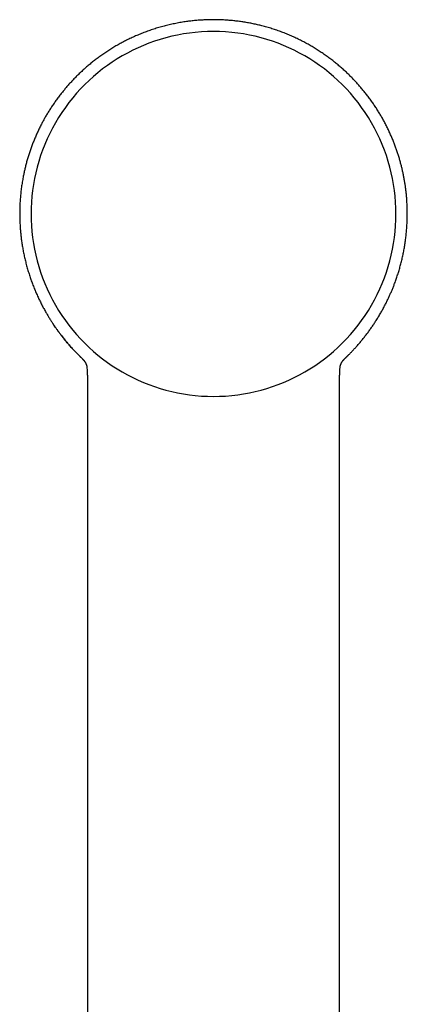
# Model space of a CAD drawing. Header units: millimetres. Extents: x 8 to 755, y 12 to 755.
# Tile 27 of 31: x 437 to 473, y 665 to 755. Entities that reach past the tile are written whole.
import ezdxf

# ---------------------------------------------------------------- set-up
doc = ezdxf.new("R2010")
doc.units = ezdxf.units.MM

msp = doc.modelspace()

# ---------------------------------------------------------------- linework, layer by layer
at = {"color": 7, "linetype": 'Continuous', "lineweight": 30}
for p, q in [((467.259, 724.412), (467.306, 724.457)), ((443.612, 723.526), (443.614, 723.494)), ((466.807, 723.493), (466.808, 723.521)), ((466.808, 723.542), (466.809, 723.557)), ((443.663, 720.182), (443.663, 720.182)), ((466.757, 720.182), (466.758, 720.182))]:
    msp.add_line(p, q, dxfattribs=at)
for centre, start, end in [((455.21, 737.659), 89.99698, 270.00302), ((455.211, 737.659), 269.99698, 90.00302)]:
    msp.add_arc(centre, 16.728, start, end, dxfattribs=at)
for points, knots in [([(455.21, 755.464), (455.064, 755.463), (454.772, 755.461), (454.334, 755.443), (453.9, 755.416), (453.468, 755.379), (453.04, 755.331), (452.59, 755.27), (452.12, 755.194), (451.632, 755.101), (451.15, 754.995), (450.672, 754.877), (450.199, 754.746), (449.732, 754.603), (449.274, 754.448), (448.824, 754.283), (448.387, 754.108), (447.962, 753.925), (447.549, 753.734), (447.146, 753.536), (446.749, 753.328), (446.359, 753.111), (445.976, 752.884), (445.602, 752.651), (445.237, 752.41), (444.884, 752.165), (444.542, 751.914), (444.211, 751.66), (443.891, 751.402), (443.578, 751.138), (443.274, 750.868), (442.978, 750.594), (442.693, 750.317), (442.417, 750.037), (442.152, 749.756), (441.898, 749.474), (441.654, 749.192), (441.419, 748.908), (441.182, 748.61), (440.944, 748.297), (440.707, 747.97), (440.48, 747.643), (440.265, 747.316), (440.061, 746.992), (439.868, 746.67), (439.685, 746.351), (439.513, 746.035), (439.339, 745.7), (439.167, 745.349), (438.996, 744.98), (438.838, 744.615), (438.69, 744.254), (438.554, 743.897), (438.424, 743.534), (438.301, 743.166), (438.186, 742.793), (438.081, 742.427), (437.987, 742.068), (437.902, 741.717), (437.826, 741.373), (437.75, 740.993), (437.675, 740.571), (437.605, 740.104), (437.547, 739.631), (437.5, 739.15), (437.467, 738.662), (437.447, 738.167), (437.441, 737.667), (437.448, 737.164), (437.468, 736.694), (437.497, 736.258), (437.533, 735.856), (437.578, 735.453), (437.633, 735.048), (437.698, 734.634), (437.775, 734.211), (437.864, 733.779), (437.965, 733.346), (438.076, 732.913), (438.199, 732.48), (438.332, 732.056), (438.472, 731.641), (438.62, 731.236), (438.778, 730.832), (438.947, 730.431), (439.119, 730.046), (439.294, 729.678), (439.47, 729.327), (439.655, 728.978), (439.835, 728.656), (440.007, 728.361), (440.169, 728.094), (440.333, 727.834), (440.497, 727.583), (440.661, 727.341), (440.824, 727.109), (440.985, 726.887), (441.142, 726.676), (441.296, 726.476), (441.446, 726.287), (441.597, 726.099), (441.751, 725.915), (441.904, 725.736), (442.051, 725.568), (442.19, 725.413), (442.322, 725.27), (442.445, 725.138), (442.556, 725.022), (442.655, 724.921), (442.742, 724.832), (442.821, 724.753), (442.883, 724.691), (442.93, 724.646), (442.961, 724.615), (442.991, 724.585), (443.02, 724.558), (443.047, 724.529), (443.072, 724.502), (443.094, 724.477), (443.108, 724.464), (443.114, 724.457)], [0, 0, 0, 0, 0.010284, 0.020523, 0.030713, 0.04085, 0.050932, 0.060955, 0.072687, 0.084328, 0.095873, 0.107318, 0.118864, 0.130299, 0.141619, 0.152822, 0.163903, 0.174659, 0.185294, 0.195815, 0.20623, 0.216731, 0.227135, 0.237448, 0.247674, 0.257809, 0.267666, 0.277417, 0.287057, 0.296577, 0.30614, 0.315566, 0.324863, 0.334057, 0.343149, 0.351978, 0.360706, 0.369331, 0.377851, 0.387439, 0.396888, 0.406196, 0.415363, 0.424387, 0.433109, 0.441691, 0.450133, 0.458433, 0.468129, 0.477623, 0.486929, 0.496054, 0.504998, 0.51376, 0.523108, 0.532236, 0.541142, 0.549825, 0.558283, 0.566516, 0.574528, 0.585506, 0.59657, 0.607716, 0.618944, 0.630457, 0.64205, 0.65373, 0.6655, 0.67736, 0.686742, 0.696181, 0.705677, 0.71523, 0.724841, 0.735098, 0.745421, 0.755812, 0.766269, 0.776796, 0.787391, 0.797445, 0.807546, 0.817687, 0.827873, 0.838105, 0.847262, 0.85646, 0.8657, 0.874986, 0.882314, 0.88967, 0.896894, 0.903881, 0.910768, 0.917409, 0.923805, 0.929955, 0.93586, 0.941519, 0.946931, 0.952783, 0.958314, 0.963519, 0.968398, 0.972951, 0.977176, 0.981075, 0.984218, 0.987111, 0.989754, 0.992147, 0.993249, 0.994289, 0.995267, 0.996188, 0.997099, 0.998045, 0.999062, 1, 1, 1, 1]), ([(467.306, 724.457), (467.31, 724.46), (467.316, 724.467), (467.325, 724.476), (467.331, 724.482), (467.335, 724.487), (467.341, 724.493), (467.351, 724.502), (467.368, 724.518), (467.395, 724.544), (467.431, 724.579), (467.472, 724.619), (467.52, 724.666), (467.573, 724.719), (467.633, 724.779), (467.699, 724.846), (467.772, 724.92), (467.848, 724.999), (467.973, 725.13), (468.142, 725.31), (468.363, 725.555), (468.589, 725.815), (468.819, 726.09), (469.045, 726.371), (469.266, 726.657), (469.482, 726.949), (469.688, 727.238), (469.884, 727.526), (470.084, 727.831), (470.286, 728.153), (470.489, 728.491), (470.679, 728.826), (470.857, 729.155), (471.025, 729.479), (471.179, 729.791), (471.32, 730.093), (471.452, 730.387), (471.578, 730.683), (471.7, 730.982), (471.828, 731.314), (471.96, 731.679), (472.095, 732.077), (472.22, 732.482), (472.338, 732.892), (472.445, 733.305), (472.543, 733.721), (472.631, 734.139), (472.71, 734.561), (472.779, 734.991), (472.839, 735.428), (472.889, 735.872), (472.929, 736.32), (472.957, 736.772), (472.974, 737.224), (472.98, 737.677), (472.974, 738.131), (472.958, 738.587), (472.931, 739.004), (472.899, 739.381), (472.864, 739.717), (472.822, 740.054), (472.773, 740.392), (472.718, 740.731), (472.656, 741.072), (472.587, 741.408), (472.513, 741.74), (472.433, 742.07), (472.345, 742.406), (472.248, 742.748), (472.142, 743.095), (472.029, 743.442), (471.907, 743.788), (471.778, 744.133), (471.639, 744.481), (471.49, 744.833), (471.33, 745.188), (471.158, 745.546), (470.976, 745.908), (470.787, 746.258), (470.595, 746.599), (470.399, 746.928), (470.193, 747.258), (469.977, 747.589), (469.75, 747.92), (469.511, 748.251), (469.272, 748.568), (469.031, 748.873), (468.791, 749.164), (468.541, 749.454), (468.282, 749.741), (468.016, 750.025), (467.742, 750.303), (467.461, 750.577), (467.169, 750.848), (466.866, 751.118), (466.55, 751.385), (466.223, 751.65), (465.885, 751.91), (465.537, 752.165), (465.182, 752.412), (464.82, 752.65), (464.451, 752.881), (464.074, 753.104), (463.685, 753.321), (463.284, 753.531), (462.872, 753.734), (462.45, 753.929), (462.018, 754.114), (461.58, 754.289), (461.134, 754.453), (460.682, 754.605), (460.222, 754.746), (459.778, 754.869), (459.351, 754.976), (458.943, 755.068), (458.529, 755.152), (458.111, 755.226), (457.689, 755.29), (457.271, 755.344), (456.857, 755.388), (456.449, 755.421), (456.038, 755.446), (455.625, 755.461), (455.349, 755.463), (455.21, 755.464)], [0, 0, 0, 0, 0.0005256, 0.0010142, 0.0011872, 0.0013157, 0.0015279, 0.0017671, 0.0022143, 0.0032296, 0.0043709, 0.0057339, 0.007289, 0.009058, 0.0110412, 0.0132386, 0.0156503, 0.0182752, 0.0209786, 0.0283483, 0.0356222, 0.0441549, 0.0525428, 0.0607786, 0.069436, 0.0779231, 0.0862423, 0.0943953, 0.1023841, 0.1118495, 0.1210787, 0.1300739, 0.1388373, 0.1473708, 0.1556758, 0.1632983, 0.1707774, 0.1782927, 0.1858581, 0.1934748, 0.2032451, 0.2130938, 0.223008, 0.2329881, 0.2430346, 0.2529668, 0.2629639, 0.2730266, 0.2831552, 0.2935362, 0.3039865, 0.3145067, 0.3250973, 0.3357588, 0.3462996, 0.35691, 0.3675913, 0.3783498, 0.386223, 0.3941364, 0.4020892, 0.4100808, 0.4181102, 0.4261814, 0.4344206, 0.4421705, 0.450108, 0.4582323, 0.4665423, 0.4750371, 0.4837152, 0.492169, 0.5007876, 0.50957, 0.518515, 0.5276243, 0.5369136, 0.5463852, 0.5560382, 0.5648601, 0.5738267, 0.5829372, 0.5921903, 0.6015847, 0.6111191, 0.6207918, 0.6295244, 0.6383641, 0.6473095, 0.6563591, 0.6655113, 0.6745985, 0.6837824, 0.693089, 0.7025276, 0.7122672, 0.7221302, 0.732109, 0.7421956, 0.7523811, 0.7624723, 0.7726456, 0.7829056, 0.7932582, 0.8039006, 0.8146525, 0.8255212, 0.8365145, 0.8476377, 0.8586792, 0.8698329, 0.8810961, 0.8924659, 0.9021939, 0.9119938, 0.921863, 0.9317987, 0.9417982, 0.9518583, 0.9613961, 0.9709822, 0.9806135, 0.9902871, 1, 1, 1, 1]), ([(443.161, 724.411), (443.09, 724.479), (442.937, 724.626), (442.705, 724.858), (442.467, 725.105), (442.223, 725.368), (441.98, 725.64), (441.74, 725.92), (441.519, 726.19), (441.315, 726.447), (441.122, 726.698), (440.943, 726.941), (440.782, 727.166), (440.679, 727.314), (440.627, 727.391), (440.613, 727.411), (440.6, 727.431), (440.586, 727.45), (440.573, 727.47), (440.56, 727.489), (440.539, 727.52), (440.523, 727.546), (440.511, 727.565)], [0, 0, 0, 0, 0.071513, 0.153905, 0.238681, 0.320535, 0.414617, 0.504011, 0.588558, 0.668117, 0.742566, 0.81843, 0.887856, 0.943541, 0.949472, 0.955339, 0.961141, 0.966877, 0.972549, 0.978156, 0.983697, 1, 1, 1, 1]), ([(443.161, 724.411), (443.161, 724.411), (443.164, 724.408), (443.17, 724.403), (443.177, 724.395), (443.184, 724.389), (443.191, 724.382), (443.197, 724.376), (443.203, 724.37), (443.208, 724.365), (443.212, 724.361), (443.217, 724.356), (443.22, 724.352), (443.224, 724.348), (443.227, 724.345), (443.23, 724.342), (443.233, 724.339), (443.237, 724.335), (443.244, 724.328), (443.253, 724.317), (443.261, 724.309), (443.266, 724.303), (443.269, 724.3), (443.273, 724.296), (443.276, 724.291), (443.28, 724.287), (443.284, 724.283), (443.288, 724.278), (443.292, 724.273), (443.296, 724.268), (443.301, 724.263), (443.306, 724.257), (443.311, 724.251), (443.317, 724.244), (443.323, 724.236), (443.331, 724.226), (443.338, 724.217), (443.345, 724.208), (443.35, 724.201), (443.355, 724.194), (443.36, 724.188), (443.364, 724.182), (443.368, 724.177), (443.372, 724.172), (443.375, 724.168), (443.378, 724.164), (443.381, 724.159), (443.385, 724.153), (443.39, 724.146), (443.395, 724.139), (443.4, 724.131), (443.405, 724.124), (443.409, 724.118), (443.413, 724.112), (443.417, 724.106), (443.421, 724.1), (443.425, 724.094), (443.429, 724.086), (443.434, 724.079), (443.439, 724.071), (443.444, 724.061), (443.45, 724.051), (443.456, 724.04), (443.462, 724.029), (443.468, 724.019), (443.473, 724.009), (443.478, 724.001), (443.482, 723.993), (443.485, 723.986), (443.489, 723.979), (443.5, 723.957), (443.518, 723.918), (443.536, 723.871), (443.548, 723.84), (443.554, 723.823), (443.558, 723.81), (443.561, 723.8), (443.563, 723.794), (443.565, 723.787), (443.567, 723.78), (443.569, 723.773), (443.572, 723.765), (443.574, 723.756), (443.577, 723.747), (443.579, 723.737), (443.582, 723.726), (443.584, 723.716), (443.587, 723.705), (443.589, 723.694), (443.591, 723.684), (443.593, 723.674), (443.595, 723.665), (443.597, 723.655), (443.599, 723.646), (443.6, 723.637), (443.602, 723.628), (443.603, 723.619), (443.605, 723.609), (443.606, 723.599), (443.608, 723.589), (443.609, 723.578), (443.61, 723.567), (443.611, 723.56), (443.611, 723.557)], [0, 0, 0, 0, 0.000937, 0.01063, 0.019838, 0.028562, 0.036802, 0.044558, 0.051427, 0.057866, 0.063875, 0.069453, 0.074602, 0.07932, 0.083607, 0.087465, 0.090892, 0.093929, 0.105665, 0.119176, 0.132873, 0.137216, 0.141581, 0.146314, 0.151643, 0.157568, 0.162708, 0.168225, 0.17412, 0.180392, 0.187041, 0.194068, 0.201464, 0.208928, 0.220496, 0.231867, 0.243041, 0.254006, 0.262371, 0.270252, 0.277647, 0.284557, 0.290982, 0.29682, 0.302189, 0.307091, 0.31163, 0.320296, 0.328903, 0.337451, 0.345942, 0.354374, 0.362824, 0.368993, 0.37568, 0.382885, 0.390608, 0.398849, 0.407608, 0.416774, 0.427745, 0.439007, 0.450563, 0.462081, 0.473099, 0.483615, 0.493068, 0.502075, 0.510634, 0.518746, 0.526411, 0.594727, 0.662877, 0.682569, 0.701736, 0.72038, 0.727561, 0.73468, 0.742113, 0.749998, 0.758338, 0.767131, 0.777241, 0.787891, 0.799081, 0.810811, 0.82307, 0.835384, 0.8475, 0.858433, 0.869199, 0.879799, 0.890232, 0.900499, 0.910853, 0.920313, 0.930341, 0.940935, 0.952096, 0.963823, 0.976118, 0.98898, 1, 1, 1, 1]), ([(466.81, 723.557), (466.81, 723.559), (466.81, 723.564), (466.811, 723.571), (466.812, 723.579), (466.813, 723.586), (466.814, 723.592), (466.815, 723.599), (466.815, 723.605), (466.816, 723.61), (466.817, 723.615), (466.818, 723.623), (466.82, 723.634), (466.823, 723.648), (466.825, 723.663), (466.828, 723.677), (466.831, 723.692), (466.834, 723.706), (466.838, 723.72), (466.841, 723.733), (466.844, 723.745), (466.847, 723.756), (466.85, 723.767), (466.853, 723.779), (466.857, 723.79), (466.86, 723.801), (466.864, 723.812), (466.867, 723.823), (466.871, 723.834), (466.877, 723.85), (466.885, 723.871), (466.898, 723.905), (466.91, 723.933), (466.92, 723.955), (466.924, 723.962), (466.927, 723.968), (466.93, 723.975), (466.933, 723.982), (466.937, 723.988), (466.94, 723.994), (466.943, 723.999), (466.945, 724.005), (466.948, 724.009), (466.95, 724.013), (466.951, 724.016), (466.953, 724.019), (466.954, 724.021), (466.956, 724.024), (466.958, 724.028), (466.96, 724.031), (466.962, 724.035), (466.964, 724.04), (466.967, 724.044), (466.97, 724.049), (466.973, 724.054), (466.976, 724.06), (466.98, 724.066), (466.985, 724.075), (466.99, 724.084), (466.997, 724.095), (467.005, 724.107), (467.014, 724.121), (467.021, 724.132), (467.028, 724.142), (467.034, 724.15), (467.039, 724.158), (467.045, 724.166), (467.051, 724.174), (467.057, 724.182), (467.062, 724.19), (467.067, 724.197), (467.073, 724.204), (467.079, 724.212), (467.087, 724.223), (467.097, 724.235), (467.107, 724.247), (467.116, 724.258), (467.124, 724.268), (467.132, 724.277), (467.141, 724.287), (467.148, 724.296), (467.154, 724.302), (467.158, 724.307), (467.163, 724.312), (467.168, 724.318), (467.174, 724.324), (467.18, 724.33), (467.186, 724.337), (467.193, 724.344), (467.2, 724.352), (467.208, 724.36), (467.217, 724.369), (467.226, 724.378), (467.235, 724.387), (467.245, 724.397), (467.254, 724.405), (467.259, 724.41), (467.26, 724.411)], [0, 0, 0, 0, 0.0075511, 0.0164387, 0.0248247, 0.0328647, 0.0403822, 0.0473775, 0.0538504, 0.0598009, 0.0652291, 0.0701594, 0.085429, 0.101166, 0.1173704, 0.1340379, 0.1506216, 0.1667379, 0.1823868, 0.1975741, 0.2096574, 0.2222302, 0.2352923, 0.2488439, 0.260726, 0.2729604, 0.285521, 0.298116, 0.3106639, 0.3231648, 0.3524449, 0.381472, 0.4394124, 0.4470041, 0.4545968, 0.4621905, 0.4697384, 0.4768749, 0.4835222, 0.4905881, 0.497002, 0.5027638, 0.5078737, 0.5123315, 0.5161372, 0.5188312, 0.5219127, 0.5254449, 0.5294279, 0.5338617, 0.5387464, 0.5440818, 0.549868, 0.5560579, 0.562444, 0.569002, 0.5757319, 0.5866545, 0.5980015, 0.6097704, 0.625188, 0.641011, 0.6572395, 0.6669926, 0.6768152, 0.6862745, 0.6952973, 0.7054698, 0.7150239, 0.7239594, 0.7323116, 0.7404543, 0.7484885, 0.7635246, 0.778178, 0.7927586, 0.8073964, 0.8189379, 0.8307338, 0.8429742, 0.8556589, 0.8614859, 0.8674182, 0.8737984, 0.8807643, 0.8883159, 0.8963028, 0.9048547, 0.9139717, 0.9236537, 0.9341157, 0.9451662, 0.9568052, 0.9690326, 0.9818485, 0.995253, 1, 1, 1, 1]), ([(443.61, 723.566), (443.61, 723.566), (443.61, 723.562), (443.611, 723.556), (443.611, 723.547), (443.611, 723.54), (443.611, 723.537), (443.611, 723.535)], [0, 0, 0, 0, 0.053817, 0.329764, 0.597947, 0.856137, 1, 1, 1, 1]), ([(443.615, 723.542), (443.615, 723.543), (443.615, 723.548), (443.614, 723.553), (443.614, 723.557)], [0, 0, 0, 0, 0.0868268, 1, 1, 1, 1]), ([(443.615, 723.47), (443.616, 723.453), (443.619, 723.395), (443.625, 723.29), (443.63, 723.181), (443.635, 723.093), (443.638, 723.032), (443.64, 722.979), (443.642, 722.937), (443.644, 722.906), (443.644, 722.886), (443.645, 722.874), (443.645, 722.865), (443.646, 722.855), (443.646, 722.841), (443.647, 722.822), (443.648, 722.795), (443.649, 722.758), (443.651, 722.71), (443.652, 722.654), (443.654, 722.581), (443.656, 722.491), (443.658, 722.38), (443.66, 722.255), (443.661, 722.116), (443.663, 721.962), (443.664, 721.795), (443.664, 721.613), (443.664, 721.417), (443.664, 721.207), (443.664, 720.982), (443.664, 720.743), (443.663, 720.49), (443.663, 720.302), (443.662, 720.197), (443.662, 720.182)], [0, 0, 0, 0, 0.016938, 0.056538, 0.097812, 0.117836, 0.137194, 0.153375, 0.166257, 0.175836, 0.181673, 0.184773, 0.18654, 0.189593, 0.193992, 0.199739, 0.206832, 0.218785, 0.233285, 0.250333, 0.269927, 0.299178, 0.332728, 0.370577, 0.41273, 0.459188, 0.509953, 0.565028, 0.624413, 0.68811, 0.756121, 0.828446, 0.905084, 0.986038, 1, 1, 1, 1]), ([(466.759, 720.182), (466.759, 720.19), (466.758, 720.28), (466.758, 720.448), (466.757, 720.683), (466.757, 720.905), (466.757, 721.115), (466.757, 721.313), (466.757, 721.499), (466.757, 721.675), (466.758, 721.841), (466.759, 721.996), (466.76, 722.138), (466.761, 722.266), (466.763, 722.381), (466.764, 722.479), (466.766, 722.56), (466.768, 722.627), (466.769, 722.683), (466.771, 722.728), (466.772, 722.762), (466.773, 722.786), (466.773, 722.805), (466.774, 722.818), (466.774, 722.831), (466.775, 722.847), (466.776, 722.87), (466.777, 722.901), (466.779, 722.938), (466.781, 722.984), (466.784, 723.043), (466.787, 723.117), (466.792, 723.205), (466.797, 723.305), (466.802, 723.397), (466.805, 723.455), (466.806, 723.475)], [0, 0, 0, 0, 0.00714, 0.081769, 0.152704, 0.219945, 0.283493, 0.343346, 0.399505, 0.451971, 0.502975, 0.549928, 0.592831, 0.631685, 0.666493, 0.697255, 0.720282, 0.740373, 0.757527, 0.771746, 0.781008, 0.788391, 0.793897, 0.797526, 0.800734, 0.805621, 0.812617, 0.82172, 0.833124, 0.847205, 0.863956, 0.887549, 0.914896, 0.94592, 0.980529, 1, 1, 1, 1]), ([(466.81, 723.536), (466.81, 723.537), (466.81, 723.539), (466.81, 723.544), (466.81, 723.552), (466.81, 723.561), (466.811, 723.565), (466.811, 723.566)], [0, 0, 0, 0, 0.109569, 0.243727, 0.557392, 0.916874, 1, 1, 1, 1]), ([(443.662, 720.182), (443.662, 720.071), (443.661, 719.77), (443.66, 719.283), (443.66, 718.724), (443.66, 718.181), (443.66, 717.652), (443.66, 717.139), (443.661, 716.637), (443.661, 716.143), (443.661, 715.658), (443.661, 715.182), (443.662, 714.718), (443.662, 714.266), (443.662, 713.826), (443.662, 713.399), (443.661, 713), (443.661, 712.629), (443.661, 712.284), (443.661, 711.948), (443.661, 711.619), (443.661, 711.292), (443.661, 710.966), (443.661, 710.642), (443.661, 710.088), (443.661, 709.308), (443.661, 708.251), (443.661, 707.151), (443.661, 706.008), (443.661, 704.876), (443.661, 703.753), (443.661, 702.635), (443.661, 701.517), (443.661, 696.116), (443.663, 682.773), (443.664, 659.218), (443.664, 637.712), (443.665, 624.179), (443.665, 620.889), (443.665, 619.87), (443.665, 618.857), (443.665, 617.853), (443.665, 616.857), (443.665, 615.888), (443.665, 614.946), (443.665, 614.239), (443.665, 613.743), (443.665, 613.454), (443.665, 613.158), (443.665, 612.849), (443.665, 612.527), (443.665, 612.19), (443.665, 611.84), (443.665, 611.476), (443.665, 611.098), (443.665, 610.709), (443.665, 610.309), (443.665, 609.897), (443.665, 609.472), (443.665, 609.032), (443.665, 608.574), (443.665, 608.101), (443.665, 607.613), (443.665, 607.112), (443.665, 606.6), (443.665, 606.078), (443.665, 605.545), (443.665, 605), (443.665, 604.436), (443.665, 603.856), (443.665, 603.257), (443.665, 602.645), (443.665, 602.019), (443.665, 601.397), (443.665, 600.983), (443.665, 600.782)], [0, 0, 0, 0, 0.0027828, 0.0075634, 0.0122428, 0.0168212, 0.0212195, 0.0255203, 0.0297237, 0.0338297, 0.0379189, 0.0419068, 0.0457931, 0.049578, 0.0532614, 0.0568433, 0.0603238, 0.063286, 0.0661704, 0.0689772, 0.0717222, 0.0744564, 0.0771835, 0.0799035, 0.0826164, 0.0910967, 0.0995069, 0.1091715, 0.118742, 0.1282183, 0.1376034, 0.1469614, 0.1563196, 0.1656778, 0.2826627, 0.4915846, 0.7575053, 0.8230301, 0.8316108, 0.8401594, 0.8486396, 0.8570514, 0.8653949, 0.87367, 0.8813927, 0.8890549, 0.8914506, 0.8938428, 0.8963127, 0.8988983, 0.9015996, 0.9044167, 0.9073495, 0.9103981, 0.9135624, 0.9168424, 0.9201766, 0.9236224, 0.9271799, 0.930849, 0.9346995, 0.9386658, 0.9427478, 0.9469456, 0.9512592, 0.9556083, 0.9600691, 0.9646416, 0.9693257, 0.9742205, 0.9792316, 0.9843589, 0.9896025, 0.9949623, 1, 1, 1, 1]), ([(466.756, 600.782), (466.756, 600.965), (466.756, 601.354), (466.756, 601.943), (466.756, 602.546), (466.756, 603.136), (466.756, 603.703), (466.756, 604.247), (466.756, 604.768), (466.756, 605.278), (466.756, 605.776), (466.756, 606.263), (466.756, 606.739), (466.756, 607.203), (466.756, 607.656), (466.756, 608.098), (466.756, 608.526), (466.756, 608.94), (466.756, 609.341), (466.756, 609.73), (466.756, 610.111), (466.756, 610.483), (466.756, 610.846), (466.756, 611.197), (466.756, 611.537), (466.756, 611.864), (466.756, 612.178), (466.756, 612.479), (466.756, 612.768), (466.756, 613.049), (466.756, 613.321), (466.756, 613.586), (466.756, 613.846), (466.756, 614.107), (466.756, 614.367), (466.756, 614.629), (466.756, 615.16), (466.756, 615.963), (466.756, 617.042), (466.756, 618.131), (466.756, 619.23), (466.756, 620.338), (466.756, 621.452), (466.756, 626.853), (466.757, 640.199), (466.757, 658.463), (466.758, 677.361), (466.759, 690.551), (466.76, 698.859), (466.76, 702.286), (466.76, 703.516), (466.76, 704.75), (466.76, 705.995), (466.76, 707.224), (466.76, 708.437), (466.76, 709.635), (466.76, 710.557), (466.76, 711.2), (466.76, 711.559), (466.76, 711.923), (466.76, 712.293), (466.76, 712.673), (466.759, 713.065), (466.759, 713.468), (466.759, 713.903), (466.759, 714.371), (466.759, 714.873), (466.76, 715.389), (466.76, 715.921), (466.76, 716.467), (466.76, 717.028), (466.761, 717.587), (466.761, 718.143), (466.761, 718.696), (466.761, 719.261), (466.76, 719.758), (466.759, 720.066), (466.759, 720.182)], [0, 0, 0, 0, 0.004604, 0.00976, 0.014809, 0.019752, 0.024587, 0.029048, 0.033413, 0.037683, 0.041858, 0.045938, 0.049922, 0.053812, 0.057606, 0.061304, 0.064908, 0.068354, 0.071709, 0.074971, 0.078142, 0.081276, 0.084315, 0.087259, 0.090107, 0.09286, 0.095472, 0.097991, 0.100419, 0.102754, 0.105043, 0.107239, 0.109414, 0.111594, 0.113778, 0.115967, 0.118162, 0.127118, 0.136156, 0.145275, 0.154476, 0.163758, 0.17311, 0.182471, 0.299479, 0.508415, 0.641368, 0.774312, 0.839822, 0.850116, 0.86041, 0.870723, 0.881141, 0.891672, 0.901604, 0.911635, 0.921766, 0.924769, 0.927782, 0.930805, 0.933897, 0.937083, 0.940364, 0.943739, 0.947208, 0.951289, 0.955493, 0.959821, 0.964271, 0.968845, 0.973543, 0.978363, 0.982891, 0.987521, 0.992256, 0.997094, 1, 1, 1, 1])]:
    msp.add_open_spline(points, degree=3, knots=knots, dxfattribs=at)

doc.saveas('drawing.dxf')
